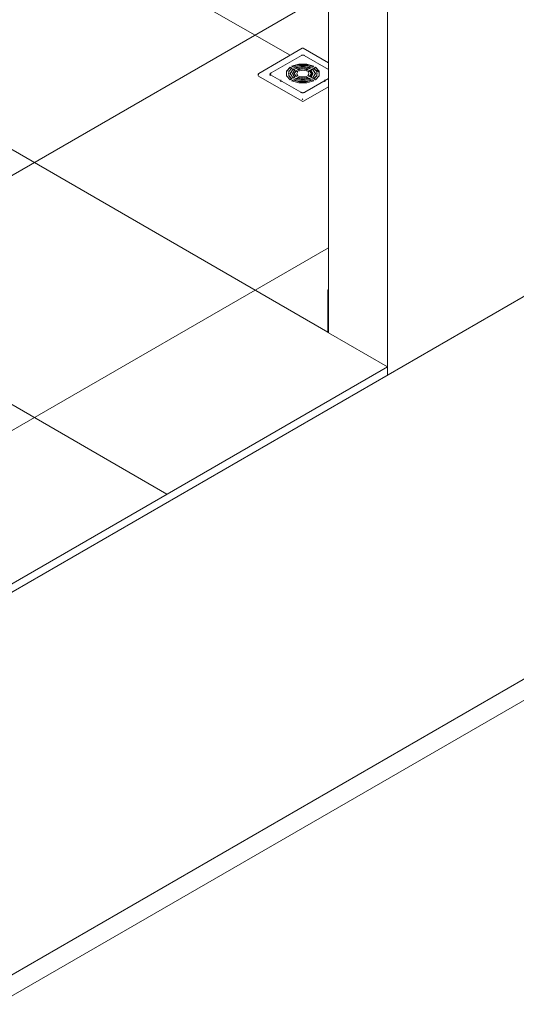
# Model space of a CAD drawing. Header units: millimetres. Extents: x 6528 to 21779, y 617 to 11154.
# Tile 36 of 106: x 17401 to 18356, y 2409 to 4301. Entities that reach past the tile are written whole.
import ezdxf

# ---------------------------------------------------------------- set-up
doc = ezdxf.new("R2010")
doc.units = ezdxf.units.MM
for name, color, linetype, lineweight in [('A-FLOR', 7, 'Continuous', 5), ('A-FLOR-PATT', 7, 'Continuous', 5), ('A-WALL', 7, 'Continuous', 5), ('A-WALL-PATT', 7, 'Continuous', 5), ('I-WALL', 7, 'Continuous', 5), ('P-SANR-FIXT', 7, 'Continuous', 5)]:
    doc.layers.add(name, color=color, linetype=linetype, lineweight=lineweight)

# ---------------------------------------------------------------- blocks, each defined once
blk = doc.blocks.new('GRELHA QUADRADA AÇO INOX ROTATIVO - Floor-Drain_589_04_909-2021493-ISO_02')
at = {"layer": 'P-SANR-FIXT'}
for p, q in [((17944.4, 4245.9), (17860.6, 4197.5)), ((17946.1, 4246), (17945.4, 4245.8)), ((17994.9, 4217.9), (17946.1, 4246)), ((17942.6, 4232.2), (17884.3, 4198.5)), ((17994.9, 4205.2), (17948.2, 4232.2)), ((17913.8, 4201.1), (17921, 4209)), ((17920.9, 4197), (17926.7, 4205.7)), ((17921, 4209), (17921, 4209.8)), ((17924.6, 4207.8), (17921, 4209.8)), ((17921, 4209), (17924.1, 4207.2)), ((17923.9, 4211.4), (17927.4, 4209.4)), ((17926.7, 4205.7), (17926.7, 4206.5)), ((17930.3, 4204.5), (17926.7, 4206.5)), ((17926.7, 4205.7), (17929.9, 4203.9)), ((17928.9, 4197), (17932.4, 4202.4)), ((17929.5, 4208.2), (17933.1, 4206.1)), ((17932.4, 4202.4), (17932.4, 4203.3)), ((17936, 4201.2), (17932.4, 4203.3)), ((17932.4, 4202.4), (17935.6, 4200.6)), ((17935.2, 4204.9), (17938.8, 4202.8)), ((17952, 4202.8), (17955.6, 4204.9)), ((17958.4, 4203.3), (17954.8, 4201.2)), ((17955.2, 4200.6), (17958.4, 4202.4)), ((17957.7, 4206.1), (17961.3, 4208.2)), ((17958.4, 4202.4), (17958.4, 4203.3)), ((17958.4, 4202.4), (17961.9, 4197)), ((17964.1, 4206.5), (17960.5, 4204.5)), ((17960.9, 4203.9), (17964.1, 4205.7)), ((17963.4, 4209.4), (17966.9, 4211.4)), ((17964.1, 4205.7), (17964.1, 4206.5)), ((17964.1, 4205.7), (17969.9, 4197)), ((17969.8, 4209.8), (17966.2, 4207.8)), ((17966.7, 4207.2), (17969.8, 4209)), ((17969.8, 4209), (17969.8, 4209.8)), ((17969.8, 4209), (17977, 4201.1)), ((17859.6, 4195.8), (17859.6, 4193.3)), ((17859.6, 4193.3), (17860.2, 4192.5)), ((17860.2, 4192.5), (17944, 4144.1)), ((17882.6, 4195.8), (17882.6, 4192.8)), ((17941.7, 4161.3), (17883.3, 4195)), ((17902.9, 4185.1), (17902.9, 4181.1)), ((17917.9, 4197.4), (17917.9, 4196.6)), ((17921, 4185), (17924.6, 4187)), ((17927.4, 4185.4), (17923.9, 4183.3)), ((17924.8, 4183), (17927.4, 4184.6)), ((17925.9, 4197.4), (17925.9, 4196.6)), ((17925.9, 4196.6), (17929.6, 4190)), ((17926.7, 4188.2), (17930.3, 4190.3)), ((17927.4, 4185.4), (17927.4, 4184.6)), ((17933.1, 4188.7), (17929.5, 4186.6)), ((17930.6, 4186.4), (17933.1, 4187.8)), ((17932.4, 4191.5), (17936, 4193.6)), ((17933.1, 4188.7), (17933.1, 4187.8)), ((17933.9, 4197.4), (17933.9, 4196.6)), ((17933.9, 4196.6), (17935.4, 4193.3)), ((17938.8, 4191.9), (17935.2, 4189.9)), ((17936.3, 4189.7), (17938.8, 4191.1)), ((17938.8, 4191.9), (17938.8, 4191.1)), ((17994.9, 4187.7), (17949.1, 4161.3)), ((17952, 4191.1), (17952, 4191.9)), ((17955.6, 4189.9), (17952, 4191.9)), ((17952, 4191.1), (17954.5, 4189.7)), ((17954.8, 4193.6), (17958.4, 4191.5)), ((17955.4, 4193.3), (17956.9, 4196.6)), ((17956.9, 4196.6), (17956.9, 4197.4)), ((17957.7, 4187.8), (17957.7, 4188.7)), ((17961.3, 4186.6), (17957.7, 4188.7)), ((17957.7, 4187.8), (17960.2, 4186.4)), ((17960.5, 4190.3), (17964.1, 4188.2)), ((17961.2, 4190), (17964.9, 4196.6)), ((17963.4, 4184.6), (17963.4, 4185.4)), ((17966.9, 4183.3), (17963.4, 4185.4)), ((17963.4, 4184.6), (17966, 4183)), ((17964.9, 4196.6), (17964.9, 4197.4)), ((17966.2, 4187), (17969.8, 4185)), ((17972.9, 4196.6), (17972.9, 4197.4)), ((17987.9, 4181.1), (17987.9, 4185.1)), ((17946.8, 4144.1), (17994.9, 4171.9)), ((17944, 4146.6), (17944.7, 4147.8)), ((17944.7, 4147.8), (17945.4, 4149))]:
    blk.add_line(p, q, dxfattribs=at)
for points in [[(17944.4, 4245.9, 0), (17944.5, 4245.9, 0), (17944.7, 4246, 0), (17944.9, 4246.1, 0), (17945, 4246.1, 0), (17945.2, 4246.1, 0), (17945.4, 4246.1, 0), (17945.5, 4246.1, 0), (17945.7, 4246.1, 0), (17945.8, 4246.1, 0), (17946, 4246, 0), (17946, 4246, 0)], [(17948.2, 4232.2, 0), (17948, 4232.3, 0), (17947.9, 4232.3, 0), (17947.8, 4232.4, 0), (17947.6, 4232.4, 0), (17947.5, 4232.5, 0), (17947.4, 4232.6, 0), (17947.2, 4232.6, 0), (17947.1, 4232.6, 0), (17946.9, 4232.7, 0), (17946.8, 4232.7, 0), (17946.7, 4232.7, 0), (17946.5, 4232.8, 0), (17946.4, 4232.8, 0), (17946.2, 4232.8, 0), (17946.1, 4232.8, 0), (17945.9, 4232.9, 0), (17945.8, 4232.9, 0), (17945.6, 4232.9, 0), (17945.5, 4232.9, 0), (17945.3, 4232.9, 0), (17945.2, 4232.9, 0), (17945.1, 4232.9, 0), (17944.9, 4232.9, 0), (17944.8, 4232.8, 0), (17944.6, 4232.8, 0), (17944.5, 4232.8, 0), (17944.3, 4232.8, 0), (17944.2, 4232.8, 0), (17944, 4232.7, 0), (17943.9, 4232.7, 0), (17943.8, 4232.7, 0), (17943.6, 4232.6, 0), (17943.5, 4232.6, 0), (17943.3, 4232.5, 0), (17943.2, 4232.5, 0), (17943.1, 4232.4, 0), (17942.9, 4232.3, 0), (17942.8, 4232.3, 0), (17942.7, 4232.2, 0), (17942.6, 4232.2, 0)], [(17921, 4209.8, 0), (17913.8, 4201.9, 0), (17913.8, 4192.9, 0), (17921, 4185, 0)], [(17924.6, 4187, 0), (17918.7, 4193.6, 0), (17918.7, 4201.1, 0), (17924.6, 4207.8, 0)], [(17918.7, 4200.3, 0), (17918.7, 4192.8, 0), (17923.9, 4186.7, 0)], [(17926.7, 4206.5, 0), (17920.9, 4197.4, 0), (17926.7, 4188.2, 0)], [(17966.9, 4211.4, 0), (17953.2, 4215.6, 0), (17937.6, 4215.6, 0), (17923.9, 4211.4, 0)], [(17924.7, 4211, 0), (17937.6, 4214.8, 0), (17953.2, 4214.8, 0), (17966.1, 4211, 0)], [(17930.3, 4190.3, 0), (17925.9, 4197.4, 0), (17930.3, 4204.5, 0)], [(17927.4, 4209.4, 0), (17938.9, 4212.8, 0), (17951.9, 4212.8, 0), (17963.4, 4209.4, 0)], [(17932.4, 4203.3, 0), (17928.9, 4197.4, 0), (17932.4, 4191.5, 0)], [(17961.3, 4208.2, 0), (17945.4, 4211.5, 0), (17929.5, 4208.2, 0)], [(17930.4, 4207.8, 0), (17945.4, 4210.7, 0), (17960.4, 4207.8, 0)], [(17933.1, 4206.1, 0), (17945.4, 4208.6, 0), (17957.7, 4206.1, 0)], [(17936, 4193.6, 0), (17933.9, 4197.4, 0), (17936, 4201.2, 0)], [(17955.6, 4204.9, 0), (17945.4, 4206.9, 0), (17935.2, 4204.9, 0)], [(17936.1, 4204.5, 0), (17945.4, 4206.1, 0), (17954.7, 4204.5, 0)], [(17938.8, 4202.8, 0), (17945.4, 4204, 0), (17952, 4202.8, 0)], [(17954.8, 4201.2, 0), (17956.9, 4197.4, 0), (17954.8, 4193.6, 0)], [(17958.4, 4191.5, 0), (17961.9, 4197.4, 0), (17958.4, 4203.3, 0)], [(17960.5, 4204.5, 0), (17964.9, 4197.4, 0), (17960.5, 4190.3, 0)], [(17964.1, 4188.2, 0), (17969.9, 4197.4, 0), (17964.1, 4206.5, 0)], [(17966.2, 4207.8, 0), (17972.1, 4201.1, 0), (17972.1, 4193.6, 0), (17966.2, 4187, 0)], [(17966.9, 4186.7, 0), (17972.1, 4192.8, 0), (17972.1, 4200.3, 0)], [(17969.8, 4185, 0), (17977, 4192.9, 0), (17977, 4201.9, 0), (17969.8, 4209.8, 0)], [(17860.6, 4197.5, 0), (17860.5, 4197.4, 0), (17860.5, 4197.4, 0), (17860.4, 4197.4, 0), (17860.4, 4197.3, 0), (17860.3, 4197.3, 0), (17860.2, 4197.2, 0), (17860.2, 4197.2, 0), (17860.1, 4197.1, 0), (17860.1, 4197, 0), (17860, 4197, 0), (17860, 4196.9, 0), (17859.9, 4196.9, 0), (17859.9, 4196.8, 0), (17859.9, 4196.7, 0), (17859.8, 4196.7, 0), (17859.8, 4196.6, 0), (17859.8, 4196.5, 0), (17859.7, 4196.5, 0), (17859.7, 4196.4, 0), (17859.7, 4196.3, 0), (17859.7, 4196.2, 0), (17859.7, 4196.2, 0), (17859.6, 4196.1, 0), (17859.6, 4196, 0), (17859.6, 4195.9, 0), (17859.6, 4195.9, 0), (17859.6, 4195.8, 0), (17859.6, 4195.8, 0)], [(17861.6, 4197.4, 0), (17860.3, 4196.5, 0), (17860.2, 4194.9, 0)], [(17882.1, 4196.6, 0), (17882.1, 4196.5, 0), (17882.1, 4196.4, 0), (17882.1, 4196.4, 0), (17882.1, 4196.3, 0), (17882.1, 4196.2, 0), (17882.2, 4196.1, 0), (17882.2, 4196.1, 0), (17882.2, 4196, 0), (17882.3, 4195.9, 0), (17882.3, 4195.8, 0), (17882.4, 4195.7, 0), (17882.5, 4195.6, 0), (17882.6, 4195.6, 0), (17882.7, 4195.5, 0), (17882.8, 4195.4, 0), (17882.9, 4195.3, 0), (17883, 4195.2, 0), (17883.1, 4195.1, 0), (17883.2, 4195, 0), (17883.3, 4195, 0)], [(17882.6, 4195.8, 0), (17882.6, 4195.9, 0), (17882.6, 4196.1, 0), (17882.6, 4196.3, 0), (17882.7, 4196.5, 0), (17882.7, 4196.7, 0), (17882.8, 4196.9, 0), (17882.9, 4197, 0), (17883, 4197.2, 0), (17883, 4197.4, 0), (17883.1, 4197.5, 0), (17883.3, 4197.6, 0), (17883.4, 4197.8, 0), (17883.5, 4197.9, 0), (17883.6, 4198, 0), (17883.7, 4198.1, 0), (17883.8, 4198.2, 0), (17884, 4198.3, 0), (17884.1, 4198.4, 0), (17884.2, 4198.5, 0), (17884.3, 4198.5, 0)], [(17883.6, 4195.8, 0), (17883.6, 4195.9, 0), (17883.6, 4196, 0), (17883.6, 4196.1, 0), (17883.6, 4196.3, 0), (17883.7, 4196.4, 0), (17883.7, 4196.5, 0), (17883.8, 4196.6, 0), (17883.8, 4196.7, 0), (17883.9, 4196.8, 0), (17884, 4196.9, 0), (17884, 4197, 0), (17884.1, 4197.1, 0), (17884.2, 4197.2, 0), (17884.3, 4197.3, 0), (17884.4, 4197.3, 0), (17884.4, 4197.4, 0), (17884.5, 4197.5, 0), (17884.6, 4197.5, 0), (17884.7, 4197.6, 0), (17884.8, 4197.6, 0)], [(17923.9, 4183.3, 0), (17937.6, 4179.2, 0), (17953.2, 4179.2, 0), (17966.9, 4183.3, 0)], [(17963.4, 4185.4, 0), (17951.9, 4182, 0), (17938.9, 4182, 0), (17927.4, 4185.4, 0)], [(17927.4, 4184.6, 0), (17938.9, 4181.1, 0), (17951.9, 4181.1, 0), (17963.4, 4184.6, 0)], [(17929.5, 4186.6, 0), (17945.4, 4183.2, 0), (17961.3, 4186.6, 0)], [(17957.7, 4188.7, 0), (17945.4, 4186.1, 0), (17933.1, 4188.7, 0)], [(17933.1, 4187.8, 0), (17945.4, 4185.3, 0), (17957.7, 4187.8, 0)], [(17935.2, 4189.9, 0), (17945.4, 4187.9, 0), (17955.6, 4189.9, 0)], [(17952, 4191.9, 0), (17945.4, 4190.7, 0), (17938.8, 4191.9, 0)], [(17938.8, 4191.1, 0), (17945.4, 4189.9, 0), (17952, 4191.1, 0)], [(17949.1, 4161.3, 0), (17949, 4161.2, 0), (17948.8, 4161.1, 0), (17948.7, 4161.1, 0), (17948.5, 4161, 0), (17948.4, 4160.9, 0), (17948.2, 4160.9, 0), (17948, 4160.8, 0), (17947.8, 4160.8, 0), (17947.6, 4160.7, 0), (17947.4, 4160.7, 0), (17947.2, 4160.6, 0), (17947, 4160.6, 0), (17946.8, 4160.5, 0), (17946.6, 4160.5, 0), (17946.4, 4160.5, 0), (17946.2, 4160.5, 0), (17946, 4160.4, 0), (17945.8, 4160.4, 0), (17945.5, 4160.4, 0), (17945.3, 4160.4, 0), (17945.1, 4160.4, 0), (17944.9, 4160.4, 0), (17944.7, 4160.5, 0), (17944.5, 4160.5, 0), (17944.2, 4160.5, 0), (17944, 4160.5, 0), (17943.8, 4160.6, 0), (17943.6, 4160.6, 0), (17943.4, 4160.6, 0), (17943.2, 4160.7, 0), (17943, 4160.7, 0), (17942.9, 4160.8, 0), (17942.7, 4160.9, 0), (17942.5, 4160.9, 0), (17942.3, 4161, 0), (17942.2, 4161.1, 0), (17942, 4161.1, 0), (17941.8, 4161.2, 0), (17941.7, 4161.3, 0), (17941.7, 4161.3, 0)], [(17944, 4144.1, 0), (17945.4, 4143.8, 0), (17946.8, 4144.1, 0)]]:
    blk.add_polyline3d(points, dxfattribs=at)

msp = doc.modelspace()

# ---------------------------------------------------------------- hatches: boundary and pattern name
at = {"layer": 'A-FLOR-PATT', "true_color": 0x787878}
h = msp.add_hatch(dxfattribs=at)
h.set_pattern_fill('FP_1', color=8, style=0, pattern_type=2)
h.set_pattern_definition([(150, (12762.3, 5250.67), (-424.264, -244.95), []), (210, (12762.3, 5250.67), (424.264, -244.95), [])])
h.paths.add_polyline_path([(16870.6, 2919.6), (18108, 3634), (17993.5, 3700.3), (17993.5, 3781.8), (17994.9, 3782.6), (17994.9, 4171.9), (17945.4, 4143.8), (17944, 4144.1), (17859.6, 4193.3), (17859.6, 4195.8), (17860.4, 4196.5), (17860.6, 4197.5), (17944.4, 4245.9), (17946.6, 4245.8), (17994.9, 4217.9), (17994.9, 4352.5), (17607.5, 4576.2), (17147.9, 4310.8), (16870.6, 4470.9), (16870.6, 3039.3)])
h.paths.add_polyline_path([(17939.2, 4179.2), (17953.2, 4179.2), (17965.5, 4183.3), (17963.4, 4184.6), (17951.9, 4181.1), (17937.6, 4181.5), (17927.4, 4184.6), (17924.8, 4183), (17937.6, 4179.2)])
h.paths.add_polyline_path([(17945.4, 4183.2), (17959.8, 4186.6), (17957.7, 4187.8), (17944.7, 4185.5), (17933.1, 4187.8), (17930.8, 4186.3), (17944.7, 4183.4)])
h.paths.add_polyline_path([(17921, 4185), (17923.9, 4187), (17918.7, 4192.9), (17918.7, 4201.1), (17923.9, 4207.4), (17921, 4209), (17913.8, 4201.1), (17913.9, 4192.8), (17919.8, 4186.3)])
h.paths.add_polyline_path([(17969.8, 4185), (17977, 4192.9), (17976.9, 4201.1), (17969.8, 4209), (17966.9, 4206.9), (17972.1, 4201.1), (17972.1, 4192.8), (17966.9, 4186.6), (17969, 4185.4)])
h.paths.add_polyline_path([(17945.4, 4187.9), (17954.1, 4189.9), (17951.9, 4191.1), (17945.4, 4189.9), (17938.8, 4191.1), (17936.3, 4189.7), (17943.1, 4188.3)])
h.paths.add_polyline_path([(17964.1, 4188.2), (17969.4, 4197.4), (17964.1, 4205.7), (17961, 4203.7), (17964.9, 4196.6), (17961.3, 4189.9), (17963.4, 4188.6)])
h.paths.add_polyline_path([(17926.7, 4188.2), (17929.8, 4190.3), (17925.9, 4197.4), (17929.5, 4204.1), (17926.7, 4205.7), (17921.4, 4196.6), (17925.9, 4189.5)])
h.paths.add_polyline_path([(17932.4, 4191.5), (17935.5, 4193.6), (17933.9, 4197.4), (17935.6, 4200.6), (17932.4, 4202.4), (17929, 4197.2), (17931.2, 4193.6)])
h.paths.add_polyline_path([(17958.4, 4191.5), (17961.6, 4197.6), (17960.8, 4198.6), (17959.8, 4200.1), (17958.4, 4202.4), (17955.3, 4200.4), (17956.9, 4196.6), (17955.2, 4193.4), (17957.7, 4191.9)])
h.paths.add_polyline_path([(17881.7, 4196.7), (17882.2, 4196.7), (17882.9, 4198.5), (17881.9, 4197.1)])
h.paths.add_polyline_path([(17882.1, 4196), (17881.7, 4196.7), (17881.7, 4196.5)])
h.paths.add_polyline_path([(17938.8, 4202.8), (17945.4, 4204), (17952, 4202.8), (17954.5, 4204.3), (17945.4, 4206.1), (17936.6, 4204.1), (17937.2, 4203.7)])
h.paths.add_polyline_path([(17933.1, 4206.1), (17945.4, 4208.6), (17957.7, 4206.1), (17960.2, 4207.6), (17945.3, 4210.7), (17931, 4207.4), (17932.4, 4206.5)])
h.paths.add_polyline_path([(17963.4, 4209.4), (17966, 4210.9), (17951.9, 4214.8), (17937.2, 4214.7), (17925.3, 4210.6), (17927.4, 4209.4), (17938.9, 4212.8), (17953.2, 4212.4), (17962, 4209.8)])
at = {"layer": 'A-WALL-PATT', "true_color": 0x787878}
h = msp.add_hatch(dxfattribs=at)
h.set_pattern_fill('FP_26', color=8, style=0, pattern_type=2)
h.set_pattern_definition([(30, (17994.9, 3780.97), (-424.26, 244.95), []), (150, (17994.9, 3780.97), (-424.26, -244.95), [])])
h.paths.add_polyline_path([(17994.9, 3781), (17994.9, 3782.6), (17993.5, 3781.8)])

# ---------------------------------------------------------------- linework, layer by layer
at = {"layer": 'A-FLOR'}
for p, q in [((18673.7, 3944.3), (16722.1, 2817.5)), ((18108, 3634), (17994.9, 3699.3)), ((16870.6, 2919.6), (18108, 3634)), ((18108, 3634), (18108, 3617.7)), ((17358.5, 2450.1), (19310.1, 3576.8)), ((19310.1, 3536), (17358.5, 2409.3))]:
    msp.add_line(p, q, dxfattribs=at)
at = {"layer": 'A-WALL'}
for p, q in [((17993.5, 3781.8), (17994.9, 3782.6)), ((17993.5, 3781.8), (17993.5, 3700.1)), ((17994.9, 3781), (17993.5, 3781.8)), ((17994.9, 3699.3), (17994.9, 3781)), ((17993.5, 3700.1), (17994.9, 3699.3))]:
    msp.add_line(p, q, dxfattribs=at)
at = {"layer": 'I-WALL'}
for p, q in [((18108, 5528.3), (18108, 3634)), ((17994.9, 3781), (17994.9, 5463))]:
    msp.add_line(p, q, dxfattribs=at)

# ---------------------------------------------------------------- block references
at = {"layer": 'P-SANR-FIXT'}
msp.add_blockref('GRELHA QUADRADA AÇO INOX ROTATIVO - Floor-Drain_589_04_909-2021493-ISO_02', (0, 0), dxfattribs=at)

doc.saveas('drawing.dxf')
